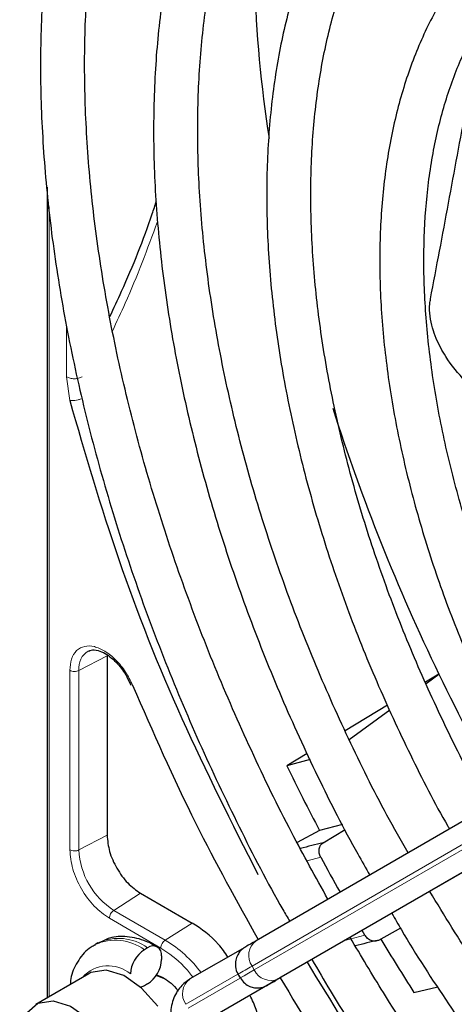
# Paper-space layout 'Blatt2' of a CAD drawing. Header units: millimetres. Extents: x 5 to 418, y 2 to 292.
# Tile 51 of 100: x 85.77 to 89.06, y 224.5 to 231.94. Entities that reach past the tile are written whole.
import ezdxf

# ---------------------------------------------------------------- set-up
doc = ezdxf.new("R2010")
doc.units = ezdxf.units.MM

psp = doc.layouts.new('Blatt2')

# ---------------------------------------------------------------- linework, layer by layer
at = {"color": 7, "linetype": 'Continuous', "lineweight": 25}
for p, q in [((85.9802, 230.6759), (85.9802, 224.5533)), ((91.5562, 227.2922), (87.5597, 224.9843)), ((86.4337, 227.1364), (86.4337, 225.7807)), ((86.5837, 226.9787), (86.6125, 226.9139)), ((91.7465, 227.0171), (87.7499, 224.7092)), ((88.9412, 226.9973), (88.8407, 226.937)), ((88.845, 226.9274), (88.9412, 226.9973)), ((88.5526, 226.7638), (88.2315, 226.5708)), ((88.2619, 226.5033), (88.5695, 226.7271)), ((87.9458, 226.399), (87.7908, 226.3059)), ((87.9668, 226.3532), (87.7908, 226.3059)), ((88.2125, 225.8623), (88.0397, 225.8165)), ((88.0397, 225.8165), (87.8687, 225.7265)), ((88.0659, 225.7238), (88.232, 225.8244)), ((86.6865, 225.3428), (87.0754, 225.1183)), ((88.3817, 225.027), (88.3609, 225.062)), ((88.65, 225.0788), (88.4833, 224.9873)), ((86.3646, 224.9676), (86.341, 224.954)), ((86.7395, 224.9305), (86.716, 224.9169)), ((87.4734, 224.9344), (87.0596, 224.6954)), ((86.8456, 224.8693), (86.8456, 224.842)), ((86.2947, 224.7349), (85.894, 224.5035)), ((86.8064, 224.7264), (86.8456, 224.7128)), ((87.4227, 224.7319), (87.4394, 224.7031)), ((86.7395, 224.6583), (86.716, 224.6447)), ((87.6636, 224.6593), (87.2498, 224.4203)), ((87.7109, 224.6866), (87.6507, 224.6519)), ((88.7521, 224.5926), (88.9324, 224.6356))]:
    psp.add_line(p, q, dxfattribs=at)
at = {"color": 7, "linetype": 'Continuous', "lineweight": 18}
for p, q in [((85.9948, 230.5281), (85.9948, 224.5618)), ((86.1277, 229.2431), (86.1277, 229.6287)), ((86.1512, 229.0645), (86.1277, 229.2431)), ((86.4337, 227.1364), (86.2209, 227.0258)), ((87.5286, 224.7931), (91.5252, 227.101)), ((91.5418, 227.0722), (87.5453, 224.7643)), ((86.1521, 225.6711), (86.1521, 227.0268)), ((86.2209, 225.67), (86.2209, 227.0258)), ((87.7264, 224.6956), (91.7229, 227.0035)), ((86.4337, 225.7807), (86.2209, 225.67)), ((88.0476, 225.6165), (87.9444, 225.5877)), ((86.6865, 225.3428), (86.4843, 225.2138)), ((86.8732, 224.9893), (86.4843, 225.2138)), ((86.8397, 224.9292), (86.4509, 225.1537)), ((87.0754, 225.1183), (86.8732, 224.9893)), ((88.2289, 224.9858), (88.3817, 225.027)), ((87.0285, 224.5043), (87.4227, 224.7319)), ((87.5453, 224.7643), (87.5286, 224.7931)), ((87.4387, 224.7026), (87.0452, 224.4754)), ((87.7393, 224.703), (87.7426, 224.705)), ((87.2263, 224.4067), (87.6401, 224.6457))]:
    psp.add_line(p, q, dxfattribs=at)
at = {"color": 7, "linetype": 'Continuous', "lineweight": 25, "flags": 128}
for points in [[(87.5597, 224.9843), (87.5361, 224.9707), (87.5163, 224.9592), (87.5004, 224.9501), (87.4887, 224.9432), (87.4846, 224.9409)], [(86.8176, 224.4906), (86.6942, 224.6272), (86.559, 224.7207), (86.4269, 224.761), (86.312, 224.7437), (86.2947, 224.7349)], [(86.881, 224.6923), (86.881, 224.6923), (86.8053, 224.7227)], [(87.6401, 224.6457), (87.6621, 224.6584), (87.6807, 224.6691), (87.6955, 224.6777), (87.7065, 224.6841), (87.7109, 224.6866)], [(87.7379, 224.7022), (87.7347, 224.7003), (87.7229, 224.6935), (87.707, 224.6844), (87.6872, 224.6729), (87.6636, 224.6593)], [(87.7499, 224.7092), (87.7279, 224.6965), (87.7094, 224.6858), (87.6945, 224.6772), (87.6835, 224.6708), (87.6764, 224.6667), (87.6733, 224.6649), (87.6731, 224.6648)], [(87.7169, 224.6901), (87.7158, 224.6894), (87.7109, 224.6866)], [(87.7393, 224.703), (87.7446, 224.7061), (87.7458, 224.7067)], [(86.716, 224.6447), (86.6953, 224.6351), (86.6877, 224.6328)], [(85.7732, 224.2365), (85.78, 224.3187), (85.8262, 224.4394), (85.9113, 224.5124), (86.0262, 224.5297), (86.1583, 224.4894), (86.2935, 224.3958), (86.4169, 224.2593)]]:
    psp.add_lwpolyline(points, dxfattribs=at)
at = {"color": 7, "linetype": 'Continuous', "lineweight": 18, "flags": 128}
for points in [[(87.5453, 224.7643), (87.5149, 224.7467), (87.4893, 224.732), (87.4688, 224.7201), (87.4536, 224.7113), (87.4438, 224.7057), (87.4396, 224.7032), (87.4394, 224.7031)], [(87.6507, 224.6519), (87.6454, 224.6488), (87.6443, 224.6482)], [(87.6731, 224.6648), (87.6742, 224.6655), (87.6792, 224.6683)], [(87.7109, 224.6866), (87.7136, 224.6882), (87.7167, 224.69), (87.7169, 224.6901)]]:
    psp.add_lwpolyline(points, dxfattribs=at)
at = {"color": 7, "linetype": 'Continuous', "lineweight": 25}
for centre, radius, start, end in [((97.0248, 232.5119), 9.4814, 174.38122, 188.91151), ((102.8719, 233.7318), 15.4731, 197.78465, 205.80036), ((103.6948, 234.1098), 16.3785, 205.73768, 209.42324), ((103.3212, 233.8975), 17.2866, 206.05041, 207.87023), ((89.4423, 219.884), 5.9998, 103.26289, 104.95507), ((102.5276, 233.4338), 16.4554, 208.36326, 209.42011), ((89.7234, 219.3822), 5.7407, 102.47535, 104.26394), ((103.4073, 233.9402), 17.3825, 210.96241, 212.53109), ((86.8402, 224.7227), 0.2305, 122.60548, 177.39452), ((86.7809, 224.8798), 0.0655, 350.78596, 129.20329), ((86.6153, 224.8525), 0.2305, 302.60548, 357.39452), ((179.5663, 65.6058), 183.6957, 119.997138, 120.026713)]:
    psp.add_arc(centre, radius, start, end, dxfattribs=at)
at = {"color": 7, "linetype": 'Continuous', "lineweight": 18}
for centre, radius, start, end in [((86.3682, 227.045), 0.1486, 119.52026, 187.42766), ((86.7928, 225.6961), 0.5725, 182.60548, 237.39452), ((86.4967, 224.6166), 0.3718, 53.86393, 114.41664), ((86.5206, 224.6311), 0.371, 53.82146, 114.86808), ((86.3716, 224.1634), 0.9663, 36.9374, 58.72665), ((87.6417, 224.8729), 0.1383, 126.35124, 215.18509), ((86.4418, 224.5363), 0.2589, 49.51679, 138.47198), ((205.0899, 21.1469), 235.1434, 119.997057, 120.026869), ((87.6709, 224.8223), 0.1384, 204.8163, 293.64307), ((87.1416, 224.584), 0.1383, 126.35124, 215.18509)]:
    psp.add_arc(centre, radius, start, end, dxfattribs=at)
at = {"color": 7, "linetype": 'Continuous', "lineweight": 25}
for points, knots in [([(97.4709, 230.7077), (97.4009, 230.827), (97.2114, 231.15), (96.8742, 231.6574), (96.4645, 232.2278), (96.033, 232.7729), (95.5837, 233.2909), (95.1184, 233.7786), (94.64, 234.2333), (94.1507, 234.6525), (93.6534, 235.0339), (93.1506, 235.3754), (92.645, 235.6749), (92.1393, 235.9307), (91.6362, 236.1413), (91.1386, 236.3052), (90.6493, 236.4215), (90.1711, 236.4894), (89.7068, 236.5083), (89.2594, 236.478), (88.8312, 236.3996), (88.4268, 236.2707), (88.1102, 236.1341), (87.9393, 236.0241), (87.8855, 235.9894)], [0, 0, 0, 0, 0.027836, 0.075404, 0.122977, 0.170555, 0.218143, 0.265742, 0.313355, 0.360985, 0.408634, 0.456301, 0.503986, 0.551687, 0.599395, 0.647094, 0.694763, 0.742373, 0.789887, 0.837268, 0.884487, 0.931535, 0.978434, 1, 1, 1, 1]), ([(88.0521, 235.7008), (88.0995, 235.7317), (88.2571, 235.8348), (88.5526, 235.9618), (88.9358, 236.0819), (89.3424, 236.152), (89.7679, 236.1751), (90.2101, 236.1502), (90.6665, 236.078), (91.1347, 235.9588), (91.612, 235.7933), (92.0959, 235.5824), (92.5837, 235.3271), (93.0727, 235.0288), (93.5599, 234.6891), (94.0426, 234.3098), (94.5179, 233.8931), (94.9832, 233.4413), (95.4357, 232.957), (95.8725, 232.4427), (96.2919, 231.9019), (96.689, 231.3363), (96.9867, 230.8813), (97.1425, 230.6106), (97.1825, 230.5412)], [0, 0, 0, 0, 0.02099, 0.069851, 0.118688, 0.167389, 0.215899, 0.264215, 0.312366, 0.360395, 0.408346, 0.456251, 0.504137, 0.552018, 0.599903, 0.6478, 0.695711, 0.743637, 0.791578, 0.839533, 0.887498, 0.935471, 0.983451, 1, 1, 1, 1]), ([(87.5985, 235.7935), (87.5207, 235.7333), (87.3323, 235.5876), (87.0677, 235.3065), (86.8017, 234.9594), (86.5696, 234.571), (86.3712, 234.1453), (86.2081, 233.6839), (86.0812, 233.1897), (85.9914, 232.6653), (85.9391, 232.1139), (85.9245, 231.5385), (85.9478, 230.9426), (86.0086, 230.3293), (86.1065, 229.7022), (86.241, 229.0647), (86.4112, 228.4203), (86.616, 227.7724), (86.8547, 227.1247), (87.1249, 226.4802), (87.4283, 225.8444), (87.6593, 225.3935), (87.7962, 225.1604), (87.8136, 225.1309)], [0, 0, 0, 0, 0.0350457, 0.0847588, 0.1345869, 0.1845749, 0.234734, 0.2850474, 0.3354824, 0.3860023, 0.436574, 0.4871714, 0.5377749, 0.5883714, 0.6389554, 0.6895248, 0.7400793, 0.7906199, 0.8411485, 0.8916676, 0.9421795, 0.9926872, 1, 1, 1, 1]), ([(88.1025, 225.2977), (88.0098, 225.4645), (87.8041, 225.8342), (87.519, 226.4214), (87.243, 227.0519), (86.9993, 227.6869), (86.7883, 228.3223), (86.6114, 228.9544), (86.4696, 229.5796), (86.3635, 230.1942), (86.2938, 230.7947), (86.2608, 231.3776), (86.2644, 231.9395), (86.3045, 232.4772), (86.3808, 232.9876), (86.4926, 233.4679), (86.6392, 233.9155), (86.8196, 234.3279), (87.0325, 234.7035), (87.2782, 235.0386), (87.5222, 235.3077), (87.6959, 235.4456), (87.7669, 235.5019)], [0, 0, 0, 0, 0.042136, 0.093403, 0.144665, 0.195918, 0.24716, 0.298386, 0.349596, 0.400786, 0.451955, 0.503102, 0.554231, 0.605345, 0.656454, 0.707569, 0.758714, 0.80992, 0.861231, 0.912695, 0.964359, 1, 1, 1, 1]), ([(96.8668, 230.3589), (96.7943, 230.4815), (96.6093, 230.7941), (96.2835, 231.2766), (95.8955, 231.8043), (95.4866, 232.306), (95.0605, 232.7795), (94.6195, 233.2215), (94.1665, 233.6294), (93.7041, 234.0004), (93.2351, 234.3321), (92.7624, 234.6225), (92.2889, 234.8696), (91.8176, 235.0715), (91.3512, 235.2269), (90.893, 235.3345), (90.446, 235.3935), (90.0132, 235.4034), (89.598, 235.3637), (89.2023, 235.2768), (88.833, 235.1366), (88.5943, 235.0253), (88.4873, 234.9489), (88.4865, 234.9484)], [0, 0, 0, 0, 0.032875, 0.083822, 0.134775, 0.185738, 0.236713, 0.287705, 0.338718, 0.389753, 0.440814, 0.491899, 0.543005, 0.594125, 0.645237, 0.696311, 0.747305, 0.798171, 0.848856, 0.899324, 0.949573, 0.99965, 1, 1, 1, 1]), ([(88.6564, 234.6541), (88.7129, 234.6904), (88.8723, 234.793), (89.1632, 234.9116), (89.5247, 235.0125), (89.9088, 235.0637), (90.3109, 235.0678), (90.7287, 235.0242), (91.1595, 234.9334), (91.6007, 234.7961), (92.0494, 234.6131), (92.5029, 234.3854), (92.9582, 234.1145), (93.4122, 233.8019), (93.8621, 233.4496), (94.3046, 233.06), (94.737, 232.6354), (95.1561, 232.1786), (95.5595, 231.6927), (95.9434, 231.1804), (96.2861, 230.6803), (96.4884, 230.3438), (96.5792, 230.1928)], [0, 0, 0, 0, 0.02882, 0.081368, 0.133858, 0.186143, 0.238166, 0.289941, 0.341521, 0.392971, 0.444344, 0.49568, 0.547008, 0.598338, 0.649681, 0.701044, 0.752426, 0.803828, 0.855246, 0.906678, 0.95812, 1, 1, 1, 1]), ([(88.2032, 234.7462), (88.1922, 234.7385), (88.0747, 234.6557), (87.8778, 234.4563), (87.6168, 234.147), (87.3911, 233.7931), (87.1984, 233.4021), (87.041, 232.9749), (86.9197, 232.5146), (86.8354, 232.0239), (86.7888, 231.5063), (86.7801, 230.9652), (86.8091, 230.4041), (86.8757, 229.8266), (86.9794, 229.2364), (87.1193, 228.6371), (87.2945, 228.0326), (87.504, 227.4267), (87.7458, 226.8228), (88.0209, 226.226), (88.2463, 225.7771), (88.3881, 225.5333), (88.4189, 225.4804)], [0, 0, 0, 0, 0.005507, 0.059059, 0.112718, 0.166568, 0.22064, 0.274924, 0.329377, 0.383948, 0.438591, 0.493268, 0.547952, 0.602625, 0.657281, 0.711917, 0.766534, 0.821135, 0.875721, 0.930297, 0.984866, 1, 1, 1, 1]), ([(88.7081, 225.6475), (88.6541, 225.7423), (88.4928, 226.0251), (88.2539, 226.5101), (87.9921, 227.0968), (87.7631, 227.6887), (87.5665, 228.2808), (87.4042, 228.8696), (87.2769, 229.4509), (87.1856, 230.0209), (87.1306, 230.5757), (87.1122, 231.1117), (87.1304, 231.6253), (87.1849, 232.113), (87.2751, 232.5718), (87.4001, 232.9988), (87.5592, 233.3911), (87.7506, 233.7474), (87.9752, 234.0628), (88.1831, 234.2987), (88.3262, 234.4124), (88.374, 234.4504)], [0, 0, 0, 0, 0.028011, 0.083582, 0.139147, 0.1947, 0.250238, 0.305756, 0.361251, 0.416719, 0.472159, 0.52757, 0.582957, 0.638329, 0.6937, 0.749093, 0.80455, 0.860127, 0.915892, 0.971916, 1, 1, 1, 1]), ([(88.8113, 233.693), (88.7422, 233.6342), (88.5803, 233.4962), (88.3614, 233.2296), (88.1509, 232.9036), (87.9752, 232.5381), (87.8345, 232.1374), (87.7303, 231.7039), (87.6635, 231.2411), (87.6344, 230.7525), (87.6434, 230.242), (87.6901, 229.7135), (87.7742, 229.171), (87.8948, 228.6183), (88.051, 228.0597), (88.2419, 227.4992), (88.4648, 226.9404), (88.722, 226.3896), (88.909, 226.0175), (89.0169, 225.835), (89.021, 225.8281)], [0, 0, 0, 0, 0.043569, 0.102164, 0.161004, 0.220147, 0.279578, 0.339236, 0.399046, 0.458941, 0.518871, 0.578798, 0.638704, 0.698585, 0.758439, 0.81827, 0.87808, 0.937877, 0.997664, 1, 1, 1, 1]), ([(89.3115, 225.9959), (89.2879, 226.0366), (89.1639, 226.2497), (88.966, 226.6488), (88.7219, 227.1886), (88.5112, 227.7341), (88.3328, 228.2795), (88.1889, 228.821), (88.0801, 229.354), (88.0074, 229.8744), (87.9711, 230.378), (87.9714, 230.861), (88.0079, 231.3195), (88.0802, 231.75), (88.1874, 232.1493), (88.3286, 232.5142), (88.5017, 232.8438), (88.709, 233.1305), (88.8696, 233.316), (88.9687, 233.3926), (88.9798, 233.4012)], [0, 0, 0, 0, 0.01444, 0.075617, 0.136785, 0.197937, 0.259068, 0.32017, 0.381239, 0.442268, 0.503257, 0.564207, 0.625127, 0.686037, 0.746963, 0.807957, 0.869101, 0.930499, 0.992258, 1, 1, 1, 1]), ([(89.4194, 232.6397), (89.3615, 232.5876), (89.2204, 232.4605), (89.0321, 232.2104), (88.8514, 231.8989), (88.7064, 231.5489), (88.597, 231.1652), (88.5249, 230.7507), (88.4905, 230.3095), (88.4943, 229.8458), (88.5361, 229.3637), (88.6152, 228.8679), (88.7309, 228.3626), (88.8822, 227.8524), (89.0669, 227.3414), (89.2858, 226.8353), (89.4739, 226.4459), (89.5973, 226.2316), (89.6278, 226.1786)], [0, 0, 0, 0, 0.045337, 0.11062, 0.176282, 0.242384, 0.308874, 0.375644, 0.442577, 0.509583, 0.576595, 0.64358, 0.710528, 0.777438, 0.844314, 0.911165, 0.977999, 1, 1, 1, 1]), ([(89.914, 226.3438), (89.9112, 226.3485), (89.8165, 226.5089), (89.6541, 226.8383), (89.4321, 227.3274), (89.2444, 227.8224), (89.089, 228.3164), (88.9684, 228.8052), (88.8832, 229.2838), (88.8342, 229.7477), (88.8215, 230.1925), (88.8452, 230.6137), (88.9044, 231.0075), (88.9986, 231.3702), (89.1258, 231.6992), (89.2866, 231.9893), (89.4417, 232.2056), (89.5533, 232.3083), (89.5908, 232.3429)], [0, 0, 0, 0, 0.002079, 0.070996, 0.1399, 0.208781, 0.277628, 0.346429, 0.415177, 0.483863, 0.552488, 0.62106, 0.689605, 0.758159, 0.826801, 0.895661, 0.964912, 1, 1, 1, 1]), ([(88.8775, 229.8328), (88.9232, 230.0731), (89.0149, 230.5552), (89.1459, 231.281), (89.2449, 231.7534), (89.2942, 231.9886)], [0, 0, 0, 0, 0.33288, 0.667872, 1, 1, 1, 1]), ([(86.4547, 229.6983), (86.4844, 229.7619), (86.6039, 230.018), (86.7221, 230.311), (86.796, 230.5385), (86.8066, 230.5709)], [0, 0, 0, 0, 0.2209829, 0.8887338, 1, 1, 1, 1]), ([(89.3909, 229.0264), (89.3632, 229.0405), (89.2722, 229.0868), (89.1368, 229.207), (89.0073, 229.3632), (88.9172, 229.5286), (88.8736, 229.6653), (88.8683, 229.775), (88.8755, 229.8203), (88.8775, 229.8328)], [0, 0, 0, 0, 0.108489, 0.357548, 0.606037, 0.752666, 0.900362, 0.972485, 1, 1, 1, 1]), ([(86.1512, 229.0645), (86.2675, 228.6645), (86.5003, 227.8641), (86.9795, 226.6576), (87.3754, 225.8752), (87.5732, 225.4841)], [0, 0, 0, 0, 0.333225, 0.666786, 1, 1, 1, 1]), ([(86.2957, 227.1709), (86.3009, 227.1742), (86.3173, 227.1847), (86.3603, 227.1802), (86.4161, 227.1573), (86.4669, 227.1215), (86.5255, 227.0668), (86.561, 227.0131), (86.5837, 226.9787)], [0, 0, 0, 0, 0.09615, 0.304831, 0.476585, 0.615596, 0.753805, 1, 1, 1, 1]), ([(86.6264, 226.9133), (86.7794, 226.5635), (87.0644, 225.9124), (87.4133, 225.2838), (87.5747, 224.9929)], [0, 0, 0, 0, 0.537183, 1, 1, 1, 1]), ([(88.0476, 225.6165), (88.0433, 225.6265), (88.0347, 225.6467), (88.0351, 225.6788), (88.0451, 225.7069), (88.059, 225.7182), (88.0659, 225.7238)], [0, 0, 0, 0, 0.250494, 0.503104, 0.754115, 1, 1, 1, 1]), ([(96.3314, 220.6678), (96.2968, 220.6532), (96.1489, 220.5911), (95.8636, 220.5287), (95.4779, 220.4824), (95.0725, 220.4872), (94.6524, 220.5385), (94.2197, 220.6372), (93.7771, 220.7823), (93.3353, 220.9695), (93.0116, 221.1363), (92.7594, 221.2796), (92.499, 221.4363), (92.1165, 221.6936), (91.6658, 222.0393), (91.2219, 222.4228), (90.7876, 222.8418), (90.366, 223.2934), (89.9598, 223.7746), (89.5724, 224.2826), (89.2061, 224.8096), (88.9826, 225.1756), (88.8718, 225.357)], [0, 0, 0, 0, 0.017316, 0.0739805, 0.1304073, 0.1865483, 0.2424292, 0.298112, 0.353664, 0.4091419, 0.4616336, 0.4723224, 0.5014128, 0.5568374, 0.6122896, 0.6677616, 0.7232552, 0.7787698, 0.834303, 0.8898515, 0.9454116, 1, 1, 1, 1]), ([(88.5851, 225.1915), (88.6091, 225.1495), (88.7425, 224.9157), (89.0109, 224.5062), (89.3886, 223.9683), (89.7896, 223.4555), (90.2085, 222.9695), (90.6435, 222.5137), (91.0918, 222.091), (91.5505, 221.704), (92.017, 221.3552), (92.3826, 221.1161), (92.6746, 220.9432), (92.9669, 220.7815), (93.3653, 220.5895), (93.8348, 220.4072), (94.298, 220.2721), (94.7519, 220.1851), (95.1931, 220.1473), (95.6193, 220.1576), (96.0248, 220.2208), (96.3193, 220.2942), (96.4698, 220.3613), (96.5004, 220.375)], [0, 0, 0, 0, 0.011961, 0.066529, 0.121102, 0.175682, 0.230275, 0.284884, 0.339513, 0.394165, 0.448844, 0.503549, 0.521416, 0.550246, 0.604978, 0.659732, 0.714464, 0.769138, 0.823706, 0.878111, 0.932303, 0.986256, 1, 1, 1, 1]), ([(87.3467, 224.8612), (87.3239, 224.8942), (87.2457, 225.0071), (87.146, 225.0722), (87.0754, 225.1183)], [0, 0, 0, 0, 0.292389, 1, 1, 1, 1]), ([(88.4833, 224.9873), (88.475, 224.9842), (88.4583, 224.9779), (88.4289, 224.9837), (88.4011, 225.0001), (88.3882, 225.0181), (88.3817, 225.027)], [0, 0, 0, 0, 0.2437013, 0.4950292, 0.7494664, 1, 1, 1, 1]), ([(86.3456, 224.9511), (86.3343, 224.9463), (86.2813, 224.9239), (86.2154, 224.84), (86.164, 224.7424), (86.1568, 224.674), (86.1547, 224.6541)], [0, 0, 0, 0, 0.102144, 0.476357, 0.846892, 1, 1, 1, 1]), ([(86.8145, 224.9379), (86.7865, 224.9527), (86.7119, 224.9919), (86.5895, 225.0202), (86.4635, 225.016), (86.3981, 224.9803), (86.3717, 224.9659)], [0, 0, 0, 0, 0.190542, 0.506345, 0.801069, 1, 1, 1, 1]), ([(96.9376, 219.6179), (96.88, 219.5935), (96.7008, 219.5177), (96.3742, 219.4404), (95.9619, 219.3847), (95.5298, 219.3792), (95.0824, 219.4207), (94.6215, 219.5097), (94.1498, 219.6454), (93.6698, 219.8271), (93.222, 220.0362), (92.8491, 220.2391), (92.4759, 220.463), (92.0651, 220.7367), (91.5805, 221.1022), (91.1022, 221.5059), (90.6331, 221.9455), (90.1758, 222.4186), (89.7331, 222.9226), (89.3073, 223.4543), (88.902, 224.0116), (88.554, 224.5304), (88.3528, 224.8699), (88.27, 225.0095)], [0, 0, 0, 0, 0.024649, 0.076789, 0.128757, 0.180513, 0.232071, 0.283468, 0.334752, 0.385965, 0.437141, 0.476365, 0.503222, 0.554373, 0.605545, 0.656731, 0.707934, 0.759153, 0.810386, 0.861633, 0.912889, 0.964152, 1, 1, 1, 1]), ([(87.4875, 224.9426), (87.4852, 224.9412), (87.4792, 224.9378), (87.4786, 224.9374), (87.4776, 224.9368), (87.4772, 224.9366), (87.4768, 224.9364), (87.4762, 224.936), (87.475, 224.9353), (87.47, 224.9323), (87.4576, 224.9237), (87.4387, 224.9062), (87.418, 224.8769), (87.4026, 224.8359), (87.402, 224.7864), (87.4101, 224.748), (87.4232, 224.7326), (87.4247, 224.7309)], [0, 0, 0, 0, 0.076727, 0.195946, 0.240679, 0.26028, 0.269601, 0.276251, 0.279866, 0.286552, 0.331181, 0.417981, 0.523048, 0.65974, 0.813858, 0.979318, 1, 1, 1, 1]), ([(90.5767, 221.4148), (90.3303, 221.6686), (89.836, 222.1777), (89.1406, 223.032), (88.5013, 223.9124), (88.1265, 224.5286), (87.9473, 224.8232)], [0, 0, 0, 0, 0.254215, 0.509942, 0.76567, 1, 1, 1, 1]), ([(87.9817, 224.8431), (88.0272, 224.7644), (88.1907, 224.481), (88.4991, 224.0105), (88.9041, 223.4354), (89.3317, 222.8852), (89.7776, 222.3615), (90.2398, 221.8675), (90.7158, 221.406), (91.2031, 220.9794), (91.699, 220.5903), (92.1801, 220.2552), (92.5843, 220.0065), (92.9891, 219.7821), (93.4148, 219.5741), (93.9169, 219.3729), (94.4131, 219.2184), (94.9004, 219.1117), (95.3761, 219.0536), (95.837, 219.0449), (96.2814, 219.0837), (96.7026, 219.1767), (96.9787, 219.2575), (97.1065, 219.32), (97.1089, 219.3211)], [0, 0, 0, 0, 0.0194304, 0.0699358, 0.1204444, 0.1709591, 0.2214829, 0.2720186, 0.3225689, 0.3731362, 0.4237225, 0.4743289, 0.518625, 0.5452945, 0.5959312, 0.6465848, 0.697225, 0.7478274, 0.7983596, 0.8487824, 0.8990567, 0.9491547, 0.9990729, 1, 1, 1, 1]), ([(86.8456, 224.7128), (86.8849, 224.6884), (86.9302, 224.6603), (86.9659, 224.6106), (86.9707, 224.6039)], [0, 0, 0, 0, 0.86542, 1, 1, 1, 1]), ([(87.0596, 224.6954), (87.0347, 224.6774), (86.9789, 224.6371), (86.9276, 224.5395), (86.905, 224.4206), (86.9189, 224.3335), (86.926, 224.2889)], [0, 0, 0, 0, 0.2057342, 0.4615326, 0.7247077, 1, 1, 1, 1]), ([(87.4412, 224.7021), (87.451, 224.688), (87.4693, 224.6616), (87.5087, 224.639), (87.5451, 224.6287), (87.5767, 224.6274), (87.6021, 224.6311), (87.621, 224.637), (87.6331, 224.6422), (87.6399, 224.6457), (87.6423, 224.6471), (87.6429, 224.6474), (87.6433, 224.6476), (87.6438, 224.6479), (87.6443, 224.6482), (87.6453, 224.6488), (87.6485, 224.6506), (87.6507, 224.6519)], [0, 0, 0, 0, 0.160331, 0.301129, 0.418065, 0.516796, 0.597793, 0.66009, 0.702454, 0.725048, 0.729391, 0.732453, 0.736188, 0.742751, 0.759218, 0.834358, 1, 1, 1, 1]), ([(87.7414, 224.7042), (87.9126, 224.4189), (88.2826, 223.8024), (88.704, 223.2301), (88.9304, 222.9227)], [0, 0, 0, 0, 0.462832, 1, 1, 1, 1]), ([(87.6004, 224.2089), (87.5958, 224.2931), (87.5893, 224.4121), (87.5306, 224.5362), (87.5134, 224.5725)], [0, 0, 0, 0, 0.7074082, 1, 1, 1, 1])]:
    psp.add_open_spline(points, degree=3, knots=knots, dxfattribs=at)
at = {"color": 7, "linetype": 'Continuous', "lineweight": 18}
for points, knots in [([(86.4736, 229.5891), (86.5066, 229.6594), (86.6349, 229.9322), (86.7381, 230.2094), (86.8147, 230.4152)], [0, 0, 0, 0, 0.257532, 1, 1, 1, 1]), ([(86.2369, 229.0764), (86.2293, 229.0739), (86.2142, 229.069), (86.1907, 229.0646), (86.1686, 229.0627), (86.157, 229.0639), (86.1512, 229.0645)], [0, 0, 0, 0, 0.25, 0.5, 0.75, 1, 1, 1, 1]), ([(86.1521, 227.0268), (86.1545, 227.0564), (86.1596, 227.1172), (86.2, 227.1807), (86.2609, 227.2131), (86.336, 227.2107), (86.4185, 227.1754), (86.5012, 227.1086), (86.5759, 227.0176), (86.6098, 226.9474), (86.6264, 226.9133)], [0, 0, 0, 0, 0.1217125, 0.2499998, 0.3782872, 0.4999997, 0.6217122, 0.7499998, 0.8782874, 1, 1, 1, 1]), ([(86.4509, 225.1537), (86.4117, 225.1814), (86.3334, 225.237), (86.2346, 225.3738), (86.1656, 225.5277), (86.1566, 225.6233), (86.1521, 225.6711)], [0, 0, 0, 0, 0.25, 0.5, 0.75, 1, 1, 1, 1]), ([(86.1521, 225.6711), (86.1571, 225.6688), (86.167, 225.6642), (86.1861, 225.662), (86.2054, 225.6636), (86.2157, 225.6679), (86.2209, 225.67)], [0, 0, 0, 0, 0.249997, 0.499998, 0.749999, 1, 1, 1, 1]), ([(87.0801, 224.7132), (87.0591, 224.7392), (86.9857, 224.8299), (86.9005, 224.8879), (86.8397, 224.9292)], [0, 0, 0, 0, 0.286797, 1, 1, 1, 1])]:
    psp.add_open_spline(points, degree=3, knots=knots, dxfattribs=at)
for points in [[(86.2445, 229.2425), (86.2359, 229.2387), (86.2187, 229.231), (86.1859, 229.2279), (86.1532, 229.2313), (86.1362, 229.2392), (86.1277, 229.2431)], [(86.1521, 227.0268), (86.1571, 227.0245), (86.167, 227.0199), (86.1861, 227.0177), (86.2054, 227.0193), (86.2157, 227.0236), (86.2209, 227.0258)], [(86.4509, 225.1537), (86.4514, 225.1591), (86.4523, 225.17), (86.46, 225.1877), (86.471, 225.2036), (86.4799, 225.2104), (86.4843, 225.2138)], [(86.8397, 224.9292), (86.8402, 224.9347), (86.8412, 224.9456), (86.8488, 224.9632), (86.8599, 224.9791), (86.8688, 224.9859), (86.8732, 224.9893)]]:
    psp.add_open_spline(points, degree=3, dxfattribs=at)
at = {"color": 7, "linetype": 'Continuous', "lineweight": 25}
psp.add_open_spline([(86.4337, 225.7807), (86.4375, 225.7402), (86.4451, 225.6593), (86.5036, 225.5291), (86.5871, 225.4133), (86.6534, 225.3663), (86.6865, 225.3428)], degree=3, dxfattribs=at)

doc.saveas('drawing.dxf')
